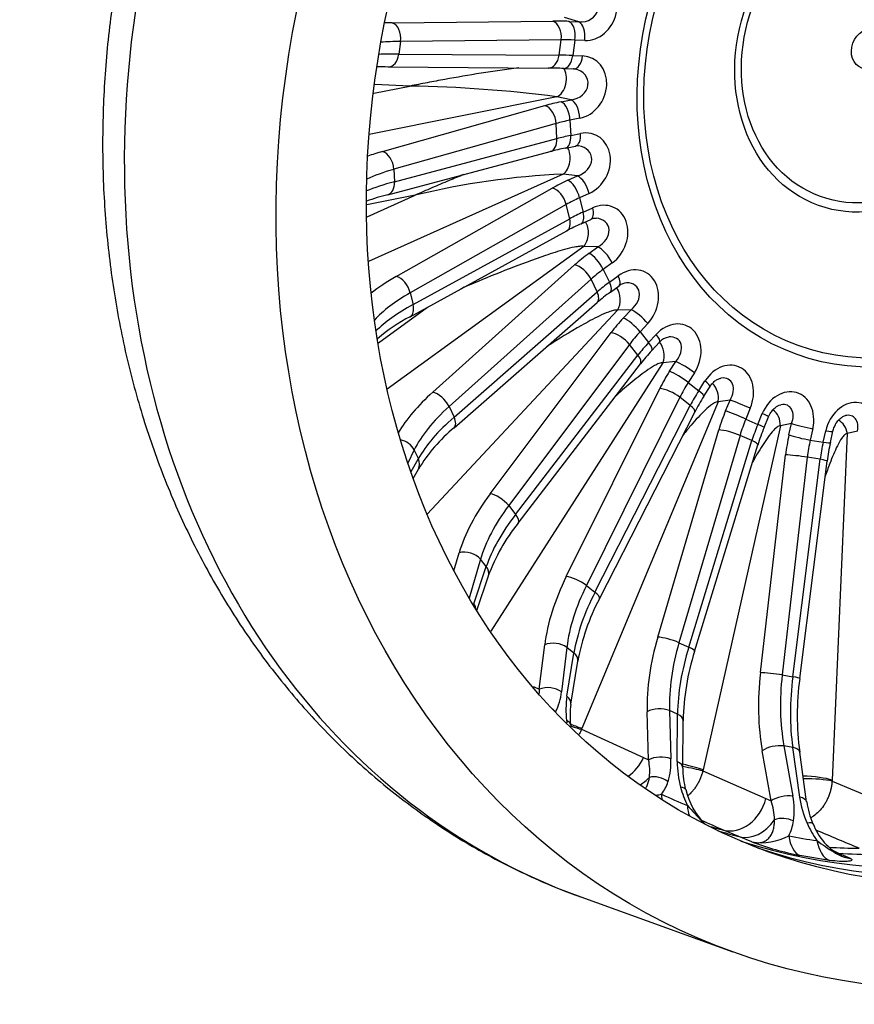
# Model space of a CAD drawing. Header units: millimetres. Extents: x 0 to 2970, y 0 to 2100.
# Tile 6 of 24: x 1805 to 2066, y 322 to 629. Entities that reach past the tile are written whole.
import ezdxf

# ---------------------------------------------------------------- set-up
doc = ezdxf.new("R2010")
doc.units = ezdxf.units.MM
doc.header["$LTSCALE"] = 10
doc.layers.add('CAP560B', color=7, linetype='Continuous')
doc.layers.add('Default', color=7, linetype='Continuous')

# ---------------------------------------------------------------- blocks, each defined once
blk = doc.blocks.new('SE1')
at = {"layer": 'CAP560B', "color": 7, "linetype": 'Continuous'}
for p, q in [((1921.89, 628.46), (1972.1, 628.97)), ((1980.17, 628.76), (1975.74, 630.07)), ((1977.1, 628.89), (1980.17, 628.76)), ((1924.5, 622.62), (1923.97, 618.66)), ((1974.7, 623.13), (1924.5, 622.62)), ((1974.06, 618.32), (1974.7, 623.13)), ((1978.99, 623.06), (1978.34, 618.21)), ((1982.06, 622.94), (1978.99, 623.06)), ((1923.97, 618.66), (1974.06, 618.32)), ((1978.34, 618.21), (1981.41, 618.09)), ((1920.58, 614.63), (1970.67, 614.29)), ((1975.5, 614.17), (1978.57, 614.04)), ((1916.16, 606.4), (1927.42, 608.67)), ((1927.42, 608.67), (1916.48, 609.11)), ((1973.29, 605.3), (1914.73, 593.49)), ((1977.77, 604.37), (1973.29, 605.3)), ((1974.67, 603.75), (1977.77, 604.37)), ((1918.89, 588.21), (1969.62, 602.54)), ((1980.55, 598.62), (1977.45, 598)), ((1977.45, 598), (1977.68, 593.22)), ((1973.12, 596.96), (1922.38, 582.63)), ((1973.35, 592.22), (1973.12, 596.96)), ((1922.57, 578.72), (1973.35, 592.22)), ((1977.68, 593.22), (1980.78, 593.84)), ((1920.49, 574.67), (1971.27, 588.17)), ((1976.03, 589.27), (1979.13, 589.89)), ((1922.38, 582.63), (1922.57, 578.72)), ((1975.33, 581.11), (1914.46, 553.78)), ((1979.8, 580.55), (1975.33, 581.11)), ((1976.8, 579.21), (1979.8, 580.55)), ((1923.16, 549.13), (1971.93, 576.76)), ((1929.04, 574.54), (1913.94, 571.49)), ((1914.05, 567.8), (1929.04, 574.54)), ((1983.45, 575.09), (1980.45, 573.74)), ((1980.45, 573.74), (1981.54, 569.24)), ((1976.28, 571.64), (1927.51, 544.01)), ((1977.36, 567.17), (1976.28, 571.64)), ((1981.54, 569.24), (1984.54, 570.59)), ((1928.41, 540.33), (1977.36, 567.17)), ((1980.95, 565.63), (1983.95, 566.98)), ((1927.47, 536.55), (1976.43, 563.39)), ((1981.76, 558.55), (1920.28, 513.88)), ((1986.14, 558.35), (1981.76, 558.55)), ((1983.38, 556.34), (1986.14, 558.35)), ((1934.54, 512.92), (1978.91, 552.74)), ((1990.62, 553.36), (1987.86, 551.35)), ((1987.86, 551.35), (1989.77, 547.33)), ((1984.03, 548.27), (1939.66, 508.45)), ((1985.93, 544.28), (1984.03, 548.27)), ((1989.77, 547.33), (1992.53, 549.34)), ((1990.07, 544.24), (1992.83, 546.25)), ((1927.51, 544.01), (1928.41, 540.33)), ((1941.22, 505.16), (1985.93, 544.28)), ((1917.56, 528.38), (1932.88, 539.51)), ((1941.23, 501.84), (1985.94, 540.96)), ((1992.3, 538.61), (1932.8, 474.84)), ((1996.53, 538.72), (1992.3, 538.61)), ((1994.12, 536.14), (1996.53, 538.72)), ((2001.75, 534.4), (1999.34, 531.81)), ((1952.51, 481.18), (1990.27, 531.56)), ((1999.34, 531.81), (2001.99, 528.44)), ((2001.99, 528.44), (2004.4, 531.02)), ((1996.05, 527.88), (1958.29, 477.5)), ((1998.68, 524.54), (1996.05, 527.88)), ((2003.01, 525.98), (2005.42, 528.57)), ((1960.45, 474.75), (1998.68, 524.54)), ((2006.49, 522.16), (1952.72, 438.22)), ((1961.23, 472.01), (1999.45, 521.8)), ((2010.51, 522.54), (2006.49, 522.16)), ((2008.56, 519.49), (2010.51, 522.54)), ((2016.36, 519.02), (2014.41, 515.98)), ((2014.41, 515.98), (2017.68, 513.4)), ((2017.68, 513.4), (2019.63, 516.45)), ((2019.26, 511.66), (2021.21, 514.71)), ((1976.3, 455.28), (2005.51, 514.12)), ((2011.8, 511.36), (1982.59, 452.53)), ((2015.04, 508.81), (2011.8, 511.36)), ((1939.66, 508.45), (1941.22, 505.16)), ((2023.71, 509.93), (1981.18, 407.81)), ((1985.26, 450.43), (2015.04, 508.81)), ((2027.48, 510.5), (2023.71, 509.93)), ((2026.07, 507.13), (2027.48, 510.5)), ((1986.64, 448.34), (2016.42, 506.73)), ((2033.81, 507.9), (2032.41, 504.53)), ((2036.15, 502.87), (2037.56, 506.25)), ((2038.13, 501.9), (2039.54, 505.28)), ((2043.21, 502.43), (2019.03, 394.84)), ((2032.41, 504.53), (2036.15, 502.87)), ((2046.68, 503.14), (2043.21, 502.43)), ((2045.89, 499.58), (2046.68, 503.14)), ((2004.87, 436.36), (2023.97, 501.19)), ((2030.6, 499.44), (2011.5, 434.61)), ((2034.32, 497.79), (2030.6, 499.44)), ((2053.33, 501.54), (2052.53, 497.98)), ((2056.59, 497.31), (2057.39, 500.86)), ((2058.83, 497.17), (2059.63, 500.72)), ((2064.13, 500.01), (2059.37, 391.64)), ((2067.29, 500.77), (2064.13, 500.01)), ((2014.56, 433.26), (2034.32, 497.79)), ((2016.4, 431.9), (2036.16, 496.44)), ((2052.53, 497.98), (2056.59, 497.31)), ((1928.77, 494.88), (1926.74, 490.75)), ((1930.06, 492.17), (1928.77, 494.88)), ((2036.96, 425.25), (2044.83, 493.33)), ((2051.63, 492.62), (2043.76, 424.54)), ((2055.66, 491.96), (2051.63, 492.62)), ((1927.72, 487.92), (1930.06, 492.17)), ((2047.08, 423.99), (2055.66, 491.96)), ((2049.25, 423.42), (2057.82, 491.39)), ((1928.43, 485.91), (1930.06, 488.87)), ((1958.29, 477.5), (1960.45, 474.75)), ((1941.19, 457.06), (1942.82, 462.7)), ((1949.49, 460.69), (1945.99, 448.52)), ((1951.28, 458.42), (1949.49, 460.69)), ((1947.38, 446.75), (1951.28, 458.42)), ((1948.33, 444.68), (1951.93, 455.48)), ((1982.59, 452.53), (1985.26, 450.43)), ((2011.5, 434.61), (2014.56, 433.26)), ((1967.86, 420.07), (1969.55, 433.95)), ((1976.48, 433.12), (1974.79, 419.24)), ((1978.68, 431.39), (1976.48, 433.12)), ((1976.51, 417.89), (1978.68, 431.39)), ((1977.73, 415.36), (1979.91, 428.86)), ((2043.76, 424.54), (2047.08, 423.99)), ((1965.92, 420.97), (1966.28, 420.8)), ((1966.28, 420.8), (1967.86, 420.07)), ((2002.03, 397.95), (2001.59, 413.02)), ((2011.08, 412.27), (2008.55, 413.38)), ((2008.55, 413.38), (2008.99, 398.31)), ((2010.96, 397.44), (2011.08, 412.27)), ((2012.7, 395.39), (2012.81, 410.22)), ((1981.18, 407.81), (1981.07, 407.54)), ((1981.07, 407.54), (2000.41, 398.68)), ((2040.33, 385.14), (2037.54, 400.83)), ((2044.31, 402.34), (2047.1, 386.64)), ((2047.05, 401.89), (2044.31, 402.34)), ((2049.24, 386.29), (2047.05, 401.89)), ((2051.42, 384.83), (2049.24, 400.43)), ((2000.41, 398.68), (2002.03, 397.95)), ((2019.03, 394.84), (2018.97, 394.54)), ((2018.97, 394.54), (2038.68, 385.85)), ((2059.37, 391.64), (2059.36, 391.34)), ((2059.36, 391.34), (2079.4, 382.9)), ((2038.68, 385.85), (2040.33, 385.14)), ((2030.18, 373.99), (2025.4, 376.01)), ((2034.24, 372.34), (2030.18, 373.99)), ((2059.46, 369.7), (2061.42, 368.81)), ((2058.54, 366.55), (2049.32, 368.08)), ((2061.42, 368.81), (2065.03, 367.23)), ((1980.81, 355.1), (2028.3, 337.93))]:
    blk.add_line(p, q, dxfattribs=at)
for centre, radius, start, end in [((1918.25, 538.02), 76.64, 88.2552, 90.8299), ((1969.54, 470.82), 143.48, 87.6217, 89.5493), ((1978.61, 612.92), 1.12, 69.7019, 92.4174), ((1920.82, 205.2), 403.53, 82.5284, 89.0636), ((1991.62, 511.05), 79.76, 101.2723, 104.7799), ((1979.66, 587.52), 2.44, 79.7372, 102.7097), ((1985.66, 342.03), 239.3, 92.4723, 103.6856), ((1931.59, 526.35), 49.58, 102.938, 110.9385), ((1985.32, 564.34), 2.97, 84.9107, 117.361), ((2006.66, 508), 63.1, 114.0418, 118.6254), ((1995.39, 542.98), 4.15, 93.3607, 128.1106), ((2024, 497.32), 57.9, 125.8738, 131.0902), ((1949.03, 494.17), 47.55, 116.9569, 131.7958), ((2008.97, 525.64), 4.6, 98.4443, 140.4741), ((2044.73, 486.94), 57.14, 136.894, 142.4082), ((2068.03, 480.35), 57.96, 147.2998, 152.9242), ((1974.26, 462.09), 51.68, 129.7188, 148.7895), ((2093.05, 478.99), 59.51, 157.3585, 162.9572), ((2118.78, 483.7), 61.44, 167.3408, 172.8084), ((2007.23, 435.25), 58.89, 141.3742, 159.908), ((2046.5, 416.75), 67.69, 152.1757, 169.6958), ((2090.26, 408.53), 77.47, 162.4423, 178.7493), ((2136.73, 411.88), 88.24, 172.4833, 187.4577), ((1952.92, 418.99), 14.99, 358.9301, 4.1072), ((1956.95, 421.05), 17.93, 333.153, 354.208), ((2004.52, 413.61), 28.34, 171.3237, 186.8187), ((1998.83, 411.86), 21.37, 170.6404, 187.4863), ((2009.57, 414.03), 33.41, 186.5054, 187.733), ((2004.21, 411.9), 26.71, 186.0787, 187.6739), ((1984.33, 394.45), 18.04, 353.8262, 11.1832), ((1987.56, 397.36), 21.45, 343.1252, 2.5248), ((2041.22, 397.36), 30.26, 179.8469, 195.2499), ((2035.16, 394.89), 22.44, 178.7908, 196.0563), ((1996.65, 394.65), 11.96, 321.8049, 342.9109), ((2043.21, 397.77), 32.29, 195.0229, 205.8851), ((2035.4, 393.82), 22.37, 193.2675, 225.3589), ((2001.85, 404.89), 18.13, 277.8434, 283.3946), ((2020.92, 378.71), 20.44, 1.5736, 18.3217), ((2023.36, 382.14), 24.17, 352.1962, 10.7339), ((2079.93, 390.68), 31.01, 188.1486, 203.8367), ((2074.48, 387.68), 23.19, 187.092, 204.6245), ((2032.6, 380.92), 14.84, 333.1292, 352.0429), ((2079.51, 390.4), 30.51, 203.6741, 215.3545), ((2071.31, 384.84), 19.16, 200.8528, 241.818), ((2037.32, 390.16), 18.08, 260.2003, 298.1172), ((2070.39, 471.54), 105.58, 249.9777, 258.4871)]:
    blk.add_arc(centre, radius, start, end, dxfattribs=at)
for centre, major_axis, ratio, start_param, end_param in [((2076, 618.42), (95.19, 263.32), 0.827748, 0, 3.141593), ((2109.48, 606.32), (83.84, 231.94), 0.827748, 3.168547, 6.256231), ((2116.39, 603.82), (-83.9, -232.1), 0.827748, 0.018478, 3.123114), ((1983.27, 632.76), (-3.93, -9.21), 0.869822, 0.319392, 3.240257), ((1980.64, 633.71), (-5.68, 0.58), 0.870934, 1.577828, 4.498693), ((1958.52, 615.95), (-54.37, 8.37), 0.171129, -0.80572, -0.74518), ((1921.15, 623.59), (0.05, -5), 0.682246, 1.368933, 2.905395), ((1995.41, 621.01), (-34.6, 5.33), 0.171129, -0.987079, -0.80572), ((1971.35, 624.1), (0.05, -5), 0.682246, 1.368933, 2.905395), ((1976.35, 624.02), (-0.2, -5), 0.542759, 1.400564, 2.936454), ((1979.42, 623.89), (-0.2, -5), 0.542759, 1.400564, 2.936454), ((1957.77, 611.08), (-49.41, 7.71), 0.174005, -0.80532, -0.621482), ((1994.66, 616.14), (-29.64, 4.66), 0.175921, -0.986406, -0.805047), ((1957.73, 610.83), (-49.7, 5.59), 0.110442, -0.811392, -0.622564), ((1920.61, 619.63), (0.03, 5), 0.684039, 3.142225, 4.522084), ((1970.71, 619.29), (0.03, 5), 0.684039, 3.141593, 4.522084), ((1994.33, 613.69), (-29.82, 3.32), 0.10851, -0.992848, -0.811489), ((1975.7, 619.16), (0.2, 5), 0.542759, 3.142344, 4.542157), ((1978.77, 619.04), (0.2, 5), 0.542759, 3.141593, 4.542157), ((1979.99, 608.27), (-4.49, -9.03), 0.857754, 0.587688, 3.508552), ((1973.16, 610.1), (-1.01, -4.9), 0.618769, 0.365474, 2.700782), ((1977.35, 609.23), (-5.7, -0.97), 0.8416, 1.501303, 4.279433), ((1993.2, 595.89), (-34.99, -1), 0.280835, -1.020904, -0.839545), ((1974.81, 598.95), (0.99, -4.9), 0.501316, 1.275245, 2.811135), ((1977.91, 599.58), (0.99, -4.9), 0.501316, 1.275245, 2.811135), ((1969.76, 597.74), (1.36, -4.81), 0.640792, 1.230739, 2.767201), ((1993.34, 591.09), (-30, -0.76), 0.285617, -1.01989, -0.83853), ((1981.14, 584.15), (-4.76, -9.01), 0.840404, 0.822651, 3.743516), ((1969.99, 593), (-1.28, 4.83), 0.643967, 3.141593, 4.382303), ((1993.45, 588.67), (-29.94, -2.07), 0.218205, -1.030921, -0.849562), ((1975.04, 594.17), (-0.99, 4.9), 0.501316, 3.143126, 4.416838), ((1978.14, 594.79), (-0.99, 4.9), 0.501316, 3.141593, 4.416838), ((1955.93, 577.76), (-54.99, -1.56), 0.280835, -0.839545, -0.718131), ((1919.02, 583.41), (1.36, -4.81), 0.640792, 1.230739, 2.767201), ((1974.32, 585.62), (-0.62, -4.96), 0.635463, 0.513688, 2.511251), ((1978.5, 585.1), (-5.49, -2.1), 0.803906, 1.500027, 4.126987), ((1956.07, 572.96), (-49.99, -1.33), 0.283705, -0.838941, -0.576372), ((1995.54, 571.42), (-34.16, -7.66), 0.379547, -1.077358, -0.895999), ((1977.81, 574.69), (2.05, -4.56), 0.437962, 1.169998, 2.705888), ((1980.81, 576.04), (2.05, -4.56), 0.437962, 1.169998, 2.705888), ((1956.08, 572.71), (-49.9, -3.38), 0.220141, -0.849337, -0.577524), ((1919.21, 579.51), (-1.28, 4.83), 0.643967, 3.141839, 4.382303), ((1972.94, 572.24), (2.46, -4.35), 0.577857, 1.121612, 2.658075), ((1996.55, 566.91), (-29.3, -6.48), 0.384325, -1.076094, -0.894734), ((1981.9, 571.54), (-2.05, 4.56), 0.437962, 3.141593, 4.311591), ((1986.66, 561.44), (-4.78, -9.13), 0.822142, 1.028772, 3.949636), ((1974.03, 567.78), (-2.4, 4.38), 0.582275, 3.141593, 4.271302), ((1997.1, 564.63), (-29.01, -7.67), 0.31691, -1.090426, -0.909067), ((1978.9, 570.19), (-2.05, 4.56), 0.437962, 3.142567, 4.311591), ((1984.02, 562.39), (-5.17, -2.94), 0.766844, 1.54391, 4.011204), ((1979.92, 562.58), (-0.23, -4.99), 0.658698, 0.662438, 2.4182), ((1987.98, 554.31), (2.94, -4.05), 0.355468, 1.087756, 2.623646), ((2002.32, 548.67), (-31.84, -14.53), 0.462953, -1.157857, -0.976498), ((1985.22, 552.31), (2.94, -4.05), 0.355468, 1.087756, 2.623646), ((1980.75, 548.71), (3.34, -3.72), 0.496192, 1.042982, 2.579445), ((2004.16, 544.64), (-27.33, -12.38), 0.467736, -1.1565, -0.975141), ((1996.32, 541.13), (-4.62, -9.33), 0.806021, 1.214803, 4.135667), ((1960.26, 540.74), (-53.67, -12.04), 0.379547, -0.895999, -0.668242), ((1924.18, 544.61), (2.46, -4.35), 0.577857, 1.121612, 2.658075), ((1989.9, 550.29), (-2.94, 4.05), 0.355468, 3.141593, 4.229349), ((2005.13, 542.6), (-26.87, -13.35), 0.400315, -1.172075, -0.990716), ((1987.13, 548.28), (-2.94, 4.05), 0.355468, 3.142349, 4.229349), ((1989.72, 541.98), (0.13, -5), 0.687456, 0.81229, 2.374889), ((1993.68, 542.09), (-4.8, -3.61), 0.734511, 1.613641, 3.928153), ((1961.28, 536.23), (-48.82, -10.86), 0.382415, -0.895245, -0.493589), ((1982.65, 544.72), (-3.29, 3.76), 0.50166, 3.141593, 4.190851), ((1961.33, 535.99), (-48.36, -12.72), 0.318849, -0.908752, -0.493246), ((1925.07, 540.94), (-2.4, 4.38), 0.582275, 3.143246, 4.271302), ((2013.24, 528.63), (-27.79, -21.29), 0.527404, -1.262701, -1.081342), ((1996.71, 532.77), (3.66, -3.41), 0.257437, 1.028683, 2.564573), ((1999.12, 535.35), (3.66, -3.41), 0.257437, 1.028683, 2.564573), ((2009.69, 524.12), (-4.31, -9.56), 0.793893, 1.388174, 4.309039), ((1992.86, 528.18), (4, -3), 0.399365, 0.992545, 2.529007), ((2015.83, 525.26), (-23.86, -18.19), 0.532199, -1.261482, -1.080123), ((2001.77, 531.98), (-3.66, 3.41), 0.257437, 3.141593, 4.170276), ((2007.05, 525.08), (-4.37, -4.13), 0.708808, 1.69984, 3.880548), ((2017.17, 523.55), (-23.34, -18.85), 0.464769, -1.275488, -1.094129), ((1999.36, 529.4), (-3.66, 3.41), 0.257437, 3.142526, 4.170276), ((2003.28, 524.73), (0.46, -4.98), 0.720482, 0.964179, 2.381296), ((1995.49, 524.84), (-3.97, 3.04), 0.405646, 3.141593, 4.138783), ((2013.73, 519.97), (4.21, -2.7), 0.148156, 0.99175, 2.52764), ((2026.19, 511.15), (-3.92, -9.77), 0.786798, 1.554393, 4.475258), ((2027.84, 512.18), (-21.84, -27.35), 0.57007, 4.89387, 5.075229), ((2011.78, 516.93), (4.21, -2.7), 0.148156, 0.99175, 2.52764), ((2023.55, 512.11), (-3.91, -4.53), 0.690704, 1.798294, 3.804122), ((2031.05, 509.62), (-18.75, -23.42), 0.574879, 4.894683, 5.076042), ((2017, 517.4), (-4.21, 2.7), 0.148156, 3.141593, 4.133343), ((2020.02, 511.57), (0.75, -4.94), 0.756332, 1.119563, 2.413692), ((1971.32, 506.52), (-50.04, -22.84), 0.462953, 5.306688, 5.69772), ((1936.38, 508.89), (3.34, -3.72), 0.496192, 1.042982, 2.579445), ((2008.72, 511.55), (4.48, -2.22), 0.29161, 0.967077, 2.503539), ((2032.71, 508.32), (-18.35, -23.73), 0.507439, 4.885375, 5.066734), ((2015.05, 514.36), (-4.21, 2.7), 0.148156, 3.142509, 4.133343), ((2045.09, 502.78), (-3.48, -9.95), 0.785237, 1.717709, 4.638573), ((1973.16, 502.48), (-45.53, -20.69), 0.465823, 5.307497, 5.769639), ((2011.97, 509), (-4.45, 2.27), 0.298427, 3.141593, 4.111875), ((2031.17, 508.86), (4.62, -1.92), 0.032399, 0.975857, 2.511747), ((2042.45, 503.74), (-3.42, -4.82), 0.680736, 1.907527, 3.739382), ((2065.58, 499.39), (-3.03, -10.07), 0.789314, 1.88185, 4.802714), ((1973.26, 502.27), (-44.8, -22.21), 0.402253, 5.29282, 5.754962), ((1937.94, 505.6), (-3.29, 3.76), 0.50166, 3.143242, 4.190851), ((2045.47, 500.04), (-14.22, -31.98), 0.589068, 4.752531, 4.93389), ((2029.77, 505.49), (4.62, -1.92), 0.032399, 0.975857, 2.511747), ((2034.92, 507.2), (-4.62, 1.92), 0.032399, 3.139763, 4.11745), ((2039.2, 503.08), (0.99, -4.9), 0.793438, 1.280644, 2.470754), ((2062.94, 500.34), (-2.93, -5.01), 0.679185, 2.027784, 3.718334), ((2049.16, 498.4), (-12.2, -27.41), 0.593885, 4.752722, 4.934081), ((2051.06, 497.56), (-12.09, -27.46), 0.526439, 4.750549, 4.931908), ((2033.51, 503.83), (-4.62, 1.92), 0.032399, 3.142315, 4.11745), ((2050.69, 502.49), (4.88, -1.1), 0.084773, 3.766863, 5.302752), ((2059.99, 499.63), (1.17, -4.86), 0.83018, 1.450732, 2.535597), ((2027.66, 499.54), (4.8, -1.41), 0.177634, 0.963847, 2.500309), ((2065.36, 492.74), (-5.57, -34.55), 0.583557, 4.607711, 4.78907), ((2049.9, 498.94), (4.88, -1.1), 0.084773, 3.766863, 5.302752), ((2054.75, 501.82), (-4.88, 1.1), 0.084773, 2.16116, 3.141245), ((1924.39, 494), (4.49, -2.2), 0.771757, 0.783746, 1.923082), ((2031.38, 497.9), (-4.78, 1.46), 0.184691, 3.141593, 4.107347), ((2069.37, 492.09), (4.75, 29.62), 0.588372, 1.46563, 1.646989), ((2071.42, 491.75), (-5.05, -29.57), 0.520927, 4.6128, 4.794159), ((2053.96, 498.26), (-4.88, 1.1), 0.084773, 2.16116, 3.141205), ((2048.84, 492.69), (4.97, -0.57), 0.06242, 0.981053, 2.517515), ((1925.68, 491.28), (-4.38, 2.42), 0.789946, 3.141593, 3.963019), ((2052.86, 492.02), (-4.96, 0.63), 0.069407, 3.141593, 4.123337), ((1988.61, 476.58), (-43.66, -33.45), 0.527404, 5.201843, 5.663985), ((1955.1, 477.8), (4, -3), 0.399365, 0.992545, 2.529007), ((1991.2, 473.21), (-39.73, -30.36), 0.530281, 5.20257, 5.664712), ((1991.34, 473.03), (-38.92, -31.4), 0.466703, 5.189374, 5.651516), ((1957.26, 475.05), (-3.97, 3.04), 0.405646, 3.143355, 4.138783), ((1945.4, 459.33), (4.81, -1.38), 0.692001, 0.78008, 2.322953), ((1947.19, 457.06), (-4.74, 1.58), 0.712888, 3.141593, 3.951199), ((2011.39, 452.24), (-34.32, -42.98), 0.57007, 5.075229, 5.537371), ((1979.51, 452.71), (4.48, -2.22), 0.29161, 0.967077, 2.503539), ((2014.6, 449.67), (-31.24, -39.04), 0.572955, 5.075714, 5.537856), ((2014.78, 449.54), (-30.6, -39.54), 0.509368, 5.066945, 5.529087), ((1982.19, 450.61), (-4.45, 2.27), 0.298427, 3.143307, 4.111875), ((1943.29, 445.39), (-4.74, 1.58), 0.712888, 3.464768, 3.951199), ((1972.76, 431.39), (4.96, -0.6), 0.603702, 0.802562, 2.345435), ((2038.66, 434.56), (-22.35, -50.26), 0.589068, 4.93389, 5.396032), ((2008.56, 434.72), (4.8, -1.41), 0.177634, 0.963847, 2.500309), ((2042.35, 432.92), (-20.32, -45.68), 0.591959, 4.934004, 5.396146), ((1974.97, 429.65), (-4.94, 0.8), 0.626375, 3.141593, 3.967934), ((2042.55, 432.83), (-20.16, -45.76), 0.528367, 4.931957, 5.394099), ((2011.62, 433.36), (-4.78, 1.46), 0.184691, 3.143109, 4.107347), ((2069.23, 424.31), (-8.75, -54.3), 0.583557, 4.78907, 5.251212), ((2040.97, 424.6), (4.97, -0.57), 0.06242, 0.981053, 2.517515), ((2073.24, 423.67), (-7.93, -49.37), 0.586446, 4.788779, 5.250921), ((2073.45, 423.63), (-8.4, -49.29), 0.522855, 4.794033, 5.256175), ((2044.29, 424.05), (-4.96, 0.63), 0.069407, 3.141593, 4.123337), ((1958.57, 426.96), (5.11, 10.86), 0.814369, 4.488114, 4.520942), ((1971.08, 417.5), (4.96, -0.6), 0.603702, 0.802562, 2.345435), ((1972.79, 416.15), (-4.94, 0.8), 0.626375, 3.136137, 3.967934), ((1969.23, 411.21), (4.4, -2.37), 0.753721, 1.059993, 1.346552), ((2005.29, 411.38), (5, 0.15), 0.510719, 0.844461, 2.387334), ((1972.67, 408.51), (-4.97, -0.56), 0.414724, 3.138894, 3.8232), ((2007.81, 410.26), (-5, 0.04), 0.534188, 3.141593, 4.005417), ((1973.79, 411.1), (-9.23, 3.85), 0.032399, -4.261701, -3.771438), ((1973.68, 410.82), (-9.36, 3.52), 0.080586, -4.228738, -3.773434), ((2041.55, 400.19), (4.92, 0.87), 0.417117, 0.902009, 2.444882), ((2044.29, 399.73), (-4.95, -0.69), 0.440355, 3.141593, 4.059302), ((1991.55, 402.62), (4.99, 10.91), 0.808327, 4.06893, 4.721174), ((2005.73, 396.3), (5, 0.15), 0.510719, 0.844461, 2.387334), ((2007.7, 395.43), (-5, 0.04), 0.534188, 3.134644, 4.005417), ((2010.95, 395.84), (-9.83, 1.85), 0.036366, 3.764742, 4.540404), ((2011.01, 396.13), (-9.76, 2.19), 0.084773, 3.766863, 4.556492), ((1996.14, 400.6), (4.67, 11.06), 0.808294, 3.939968, 4.275999), ((2004.82, 389.13), (4.76, -1.54), 0.671719, 1.050451, 2.337361), ((2051.08, 390.88), (-9.99, 0.44), 0.198241, 3.741649, 4.800511), ((2051.07, 390.59), (-10, 0.1), 0.149569, 3.735711, 4.781032), ((2008.76, 387.39), (-4.83, -1.3), 0.320835, 3.133364, 3.887495), ((2013.56, 391.87), (4.93, 10.39), 0.54476, -4.014926, -3.833874), ((2007.48, 631.06), (87.49, -252.13), 0.599322, -0.532987, -0.486544), ((2029.06, 387.4), (-4.84, -10.98), 0.803074, 0.129488, 1.777383), ((2044.34, 384.49), (4.92, 0.87), 0.417117, 0.902009, 2.444882), ((2046.47, 384.14), (-4.95, -0.69), 0.440355, 3.135424, 4.059302), ((2021.67, 388.28), (-4.36, -10.64), 0.575095, 5.379381, 5.741858), ((2033.72, 385.43), (-4.52, -11.12), 0.805094, 0.106921, 1.333015), ((2044.54, 376.71), (4.94, -0.75), 0.580973, 1.067673, 2.354583), ((2094.8, 611.62), (-83.57, -231.18), 0.827748, 0.04843, 0.072916), ((2099.41, 609.96), (-83.67, -231.47), 0.827748, 0.041127, 0.07429), ((2048.8, 376), (-4.58, -2.01), 0.233537, 3.136775, 3.964815), ((2009.37, 630.49), (110.94, -249.18), 0.636545, -0.420779, -0.374337), ((2052.2, 379.16), (-2.22, -11.28), 0.541979, 5.270064, 6.171378), ((2060.99, 377.7), (-1.54, -11.4), 0.566872, 5.236896, 6.138209), ((2094.8, 611.62), (-83.57, -231.18), 0.827748, 0.236261, 0.282356), ((2099.41, 609.96), (-83.67, -231.47), 0.827748, 0.22904, 0.283729)]:
    blk.add_ellipse(centre, major_axis=major_axis, ratio=ratio, start_param=start_param, end_param=end_param, dxfattribs=at)
for centre, major_axis in [((2123.49, 601.25), (95.19, 263.32)), ((2123.49, 601.25), (83.9, 232.1)), ((2081.27, 616.51), (33.15, 91.69)), ((2081.01, 616.61), (32.2, 89.09)), ((2072.57, 619.66), (-17.46, -48.31)), ((2072.25, 619.77), (16.5, 45.65)), ((2070.83, 620.29), (2.17, 6.02))]:
    blk.add_ellipse(centre, major_axis=major_axis, ratio=0.827748, dxfattribs=at)
for points, knots in [([(2171.45, 881.61), (2170.59, 881.93), (2167.14, 883.24), (2160.26, 885.41), (2151.41, 887.87), (2142.35, 889.93), (2133.21, 891.58), (2123.99, 892.83), (2114.7, 893.68), (2105.35, 894.11), (2095.95, 894.13), (2086.53, 893.75), (2077.08, 892.95), (2067.63, 891.75), (2058.19, 890.13), (2048.78, 888.11), (2039.4, 885.68), (2030.07, 882.85), (2020.81, 879.63), (2011.63, 876.01), (2002.54, 872), (1993.56, 867.61), (1984.7, 862.84), (1975.98, 857.7), (1967.4, 852.2), (1958.99, 846.35), (1950.76, 840.16), (1942.71, 833.62), (1934.86, 826.77), (1927.22, 819.6), (1919.81, 812.12), (1912.63, 804.36), (1905.7, 796.31), (1899.03, 788), (1892.62, 779.43), (1886.48, 770.62), (1880.64, 761.59), (1875.08, 752.34), (1869.83, 742.88), (1864.88, 733.25), (1860.25, 723.43), (1855.95, 713.47), (1851.97, 703.35), (1848.33, 693.11), (1845.03, 682.76), (1842.07, 672.31), (1839.47, 661.78), (1837.22, 651.18), (1835.33, 640.53), (1833.8, 629.84), (1832.63, 619.13), (1831.83, 608.42), (1831.4, 597.73), (1831.34, 587.06), (1831.64, 576.43), (1832.32, 565.87), (1833.36, 555.38), (1834.78, 544.98), (1836.56, 534.69), (1838.7, 524.53), (1841.21, 514.51), (1844.07, 504.64), (1847.28, 494.95), (1850.85, 485.44), (1854.76, 476.14), (1859, 467.05), (1863.57, 458.2), (1868.47, 449.59), (1873.68, 441.23), (1879.2, 433.15), (1885.01, 425.36), (1891.11, 417.85), (1897.49, 410.66), (1904.13, 403.78), (1911.03, 397.23), (1918.17, 391.02), (1925.55, 385.16), (1933.14, 379.64), (1940.95, 374.49), (1948.95, 369.7), (1957.15, 365.29), (1965.46, 361.28), (1973.52, 357.81), (1978.31, 356.05), (1980.78, 355.15)], [0, 0, 0, 0, 0.003257, 0.015311, 0.027364, 0.039419, 0.051478, 0.063545, 0.075623, 0.087713, 0.099819, 0.111942, 0.124084, 0.136247, 0.148431, 0.160638, 0.172867, 0.185119, 0.197393, 0.209689, 0.222007, 0.234344, 0.246701, 0.259075, 0.271465, 0.283871, 0.29629, 0.308721, 0.321164, 0.333615, 0.346075, 0.358543, 0.371016, 0.383495, 0.395978, 0.408466, 0.420956, 0.433449, 0.445945, 0.458442, 0.470941, 0.483442, 0.495944, 0.508448, 0.520952, 0.533457, 0.545963, 0.558469, 0.570976, 0.583483, 0.59599, 0.608496, 0.621001, 0.633504, 0.646005, 0.658504, 0.670998, 0.683487, 0.69597, 0.708445, 0.720912, 0.733369, 0.745814, 0.758246, 0.770663, 0.783063, 0.795446, 0.807809, 0.820151, 0.832471, 0.844769, 0.857043, 0.869293, 0.881519, 0.893721, 0.905901, 0.918058, 0.930194, 0.942312, 0.954412, 0.966497, 0.978571, 0.990635, 1, 1, 1, 1]), ([(1961.5, 614.35), (1961.49, 614.35), (1961.47, 614.35), (1957.42, 613.85), (1953.52, 613.28), (1945.85, 612.06), (1942.08, 611.42), (1936.52, 610.41), (1934.68, 610.07), (1931.94, 609.55), (1931.03, 609.38), (1929.22, 609.03), (1928.33, 608.85), (1927.42, 608.67)], [0.2491138, 0.2491138, 0.2491138, 0.2491138, 0.25, 0.25, 0.5, 0.5, 0.75, 0.75, 0.875, 0.875, 0.9375, 0.9375, 1, 1, 1, 1]), ([(1944.24, 581.01), (1942.7, 580.39), (1941.16, 579.76), (1937.84, 578.37), (1936.06, 577.61), (1933.41, 576.46), (1932.53, 576.08), (1930.78, 575.31), (1929.92, 574.93), (1929.04, 574.54)], [0.6440064, 0.6440064, 0.6440064, 0.6440064, 0.75, 0.75, 0.875, 0.875, 0.9375, 0.9375, 1, 1, 1, 1]), ([(1981.76, 558.55), (1981.42, 558.62), (1980.91, 558.6), (1979.9, 558.49), (1979.39, 558.4), (1977.83, 558.1), (1976.79, 557.83), (1973.75, 556.99), (1971.77, 556.36), (1965.89, 554.37), (1962.11, 552.96), (1954.67, 550.05), (1951.02, 548.55), (1946.08, 546.46), (1944.73, 545.88), (1943.38, 545.3)], [0, 0, 0, 0, 0.03125, 0.03125, 0.0625, 0.0625, 0.125, 0.125, 0.25, 0.25, 0.5, 0.5, 0.75, 0.75, 0.8447919, 0.8447919, 0.8447919, 0.8447919]), ([(1992.3, 538.61), (1991.96, 538.66), (1991.48, 538.59), (1990.51, 538.36), (1990.03, 538.19), (1988.55, 537.65), (1987.57, 537.21), (1984.72, 535.84), (1982.87, 534.84), (1977.38, 531.74), (1973.87, 529.57), (1970.35, 527.31), (1970.26, 527.25), (1970.18, 527.2)], [0, 0, 0, 0, 0.03125, 0.03125, 0.0625, 0.0625, 0.125, 0.125, 0.25, 0.25, 0.5, 0.5, 0.5059074, 0.5059074, 0.5059074, 0.5059074]), ([(2006.49, 522.16), (2006.16, 522.2), (2005.7, 522.08), (2004.81, 521.74), (2004.36, 521.51), (2003.02, 520.76), (2002.13, 520.17), (1999.56, 518.35), (1997.91, 517.03), (1994.68, 514.35), (1993.13, 512.99), (1991.6, 511.62)], [0, 0, 0, 0, 0.03125, 0.03125, 0.0625, 0.0625, 0.125, 0.125, 0.25, 0.25, 0.3723232, 0.3723232, 0.3723232, 0.3723232]), ([(2021.21, 514.71), (2021.34, 514.91), (2021.72, 515.46), (2022.52, 516.3), (2023.48, 516.97), (2024.24, 517.28), (2024.54, 517.3), (2024.64, 517.31)], [0, 0, 0, 0, 0.1222, 0.384669, 0.639831, 0.890278, 1, 1, 1, 1]), ([(2023.71, 509.93), (2023.39, 509.95), (2022.97, 509.8), (2022.17, 509.36), (2021.77, 509.08), (2020.59, 508.17), (2019.83, 507.46), (2017.62, 505.27), (2016.22, 503.69), (2014.09, 501.18), (2013.34, 500.27), (2012.6, 499.35)], [0, 0, 0, 0, 0.03125, 0.03125, 0.0625, 0.0625, 0.125, 0.125, 0.25, 0.25, 0.3196615, 0.3196615, 0.3196615, 0.3196615]), ([(2039.54, 505.28), (2039.64, 505.51), (2039.92, 506.14), (2040.59, 507.18), (2041.52, 508.13), (2042.44, 508.74), (2043.09, 508.99), (2043.32, 509.01), (2043.36, 509.01)], [0, 0, 0, 0, 0.104025, 0.327332, 0.543392, 0.751612, 0.95748, 1, 1, 1, 1]), ([(2059.63, 500.72), (2059.69, 500.97), (2059.86, 501.64), (2060.36, 502.81), (2061.15, 504), (2062.04, 504.89), (2062.91, 505.44), (2063.32, 505.55), (2063.53, 505.61)], [0, 0, 0, 0, 0.092754, 0.292697, 0.486259, 0.671426, 0.850425, 1, 1, 1, 1]), ([(2043.21, 502.43), (2042.9, 502.45), (2042.53, 502.27), (2041.83, 501.77), (2041.49, 501.46), (2040.51, 500.42), (2039.89, 499.62), (2038.12, 497.18), (2037.02, 495.42), (2035.44, 492.74), (2034.93, 491.85), (2034.43, 490.96)], [0, 0, 0, 0, 0.03125, 0.03125, 0.0625, 0.0625, 0.125, 0.125, 0.25, 0.25, 0.3111921, 0.3111921, 0.3111921, 0.3111921]), ([(2064.13, 500.01), (2063.84, 500.02), (2063.51, 499.83), (2062.93, 499.3), (2062.67, 498.96), (2061.9, 497.86), (2061.44, 497.02), (2060.15, 494.43), (2059.39, 492.57), (2058.14, 489.28), (2057.64, 487.87), (2057.15, 486.45)], [0, 0, 0, 0, 0.03125, 0.03125, 0.0625, 0.0625, 0.125, 0.125, 0.25, 0.25, 0.3415944, 0.3415944, 0.3415944, 0.3415944]), ([(1981.07, 407.54), (1980.91, 407.19), (1980.66, 406.66), (1980.38, 406.14), (1980.27, 405.96)], [0, 0, 0, 0, 0.05678198, 0.0891113, 0.0891113, 0.0891113, 0.0891113]), ([(2018.97, 394.54), (2018.88, 394.18), (2018.68, 393.45), (2018.28, 392.35), (2017.78, 391.25), (2017.19, 390.17), (2016.53, 389.18), (2015.8, 388.24), (2015.05, 387.43), (2014.49, 386.93), (2014.23, 386.71)], [0, 0, 0, 0, 0.056782, 0.1155309, 0.1762484, 0.2389359, 0.3035947, 0.3582448, 0.4232147, 0.4787141, 0.4787141, 0.4787141, 0.4787141]), ([(2001.06, 389.02), (2001.15, 389.14), (2001.23, 389.27), (2001.41, 389.59), (2001.5, 389.77), (2001.93, 390.71), (2002.15, 391.57), (2002.27, 392.5)], [0.6392817, 0.6392817, 0.6392817, 0.6392817, 0.6875, 0.6875, 0.75, 0.75, 1, 1, 1, 1]), ([(2059.36, 391.34), (2059.33, 390.97), (2059.27, 390.23), (2059.07, 389.09), (2058.77, 387.92), (2058.37, 386.74), (2057.89, 385.64), (2057.32, 384.57), (2056.5, 383.28), (2055.27, 381.78), (2053.89, 380.59), (2052.98, 380.02), (2052.69, 379.85)], [0, 0, 0, 0, 0.056782, 0.1155309, 0.1762484, 0.2389359, 0.3035947, 0.3582448, 0.4232147, 0.5381707, 0.6607061, 0.718328, 0.718328, 0.718328, 0.718328]), ([(2014.16, 383.67), (2015.72, 381.97), (2017.17, 380.36), (2018.91, 378.56), (2019.27, 378.2), (2019.64, 377.86)], [0, 0, 0, 0, 0.5, 0.5, 0.6303135, 0.6303135, 0.6303135, 0.6303135]), ([(2034.24, 372.34), (2034.55, 372.26), (2034.85, 372.19), (2035.43, 372.1), (2035.72, 372.08), (2036.28, 372.07), (2036.55, 372.08), (2037.07, 372.15), (2037.32, 372.2), (2038.04, 372.41), (2038.46, 372.61), (2039.03, 373), (2039.21, 373.14), (2039.54, 373.45), (2039.7, 373.62), (2039.98, 373.97), (2040.11, 374.15), (2040.35, 374.54), (2040.46, 374.75), (2040.75, 375.37), (2040.91, 375.82), (2041.15, 376.74), (2041.23, 377.22), (2041.34, 378.22), (2041.36, 378.74), (2041.36, 379.27)], [0, 0, 0, 0, 0.0625, 0.0625, 0.125, 0.125, 0.1875, 0.1875, 0.25, 0.25, 0.375, 0.375, 0.4375, 0.4375, 0.5, 0.5, 0.5625, 0.5625, 0.625, 0.625, 0.75, 0.75, 0.875, 0.875, 1, 1, 1, 1]), ([(2067.86, 370.32), (2063.41, 372.19), (2058.96, 374.06), (2054.52, 375.93), (2054.49, 375.94), (2054.46, 375.95), (2054.42, 375.96)], [0, 0, 0, 0, 0.6764912, 0.6764912, 0.6764912, 0.6810874, 0.6810874, 0.6810874, 0.6810874]), ([(2054.63, 372.75), (2056.47, 371.41), (2058.21, 370.19), (2060.69, 368.67), (2061.5, 368.21), (2063.21, 367.51), (2064.14, 367.27), (2065.03, 367.23)], [0, 0, 0, 0, 0.5, 0.5, 0.75, 0.75, 1, 1, 1, 1]), ([(2065.03, 367.23), (2065.31, 367.09), (2065.47, 366.96), (2065.58, 366.73), (2065.54, 366.63), (2065.22, 366.38), (2064.74, 366.27), (2063.46, 366.17), (2062.63, 366.18), (2060.74, 366.29), (2059.69, 366.4), (2058.54, 366.55)], [0, 0, 0, 0, 0.125, 0.125, 0.25, 0.25, 0.5, 0.5, 0.75, 0.75, 1, 1, 1, 1]), ([(2062.27, 367.92), (2062.31, 367.91), (2062.35, 367.89), (2062.69, 367.75), (2063, 367.64), (2063.89, 367.37), (2064.47, 367.26), (2065.03, 367.23)], [0.8046731, 0.8046731, 0.8046731, 0.8046731, 0.8125, 0.8125, 0.875, 0.875, 1, 1, 1, 1])]:
    blk.add_open_spline(points, degree=3, knots=knots, dxfattribs=at)
for points in [[(2025.4, 376.01), (2023.11, 377.02), (2020.83, 378.03), (2018.54, 379.03)], [(2061.68, 368.2), (2061.88, 368.1), (2062.07, 368.01), (2062.27, 367.92)]]:
    blk.add_open_spline(points, degree=3, dxfattribs=at)

msp = doc.modelspace()

# ---------------------------------------------------------------- block references
at = {"layer": 'Default'}
msp.add_blockref('SE1', (0, 0), dxfattribs=at)

doc.saveas('drawing.dxf')
